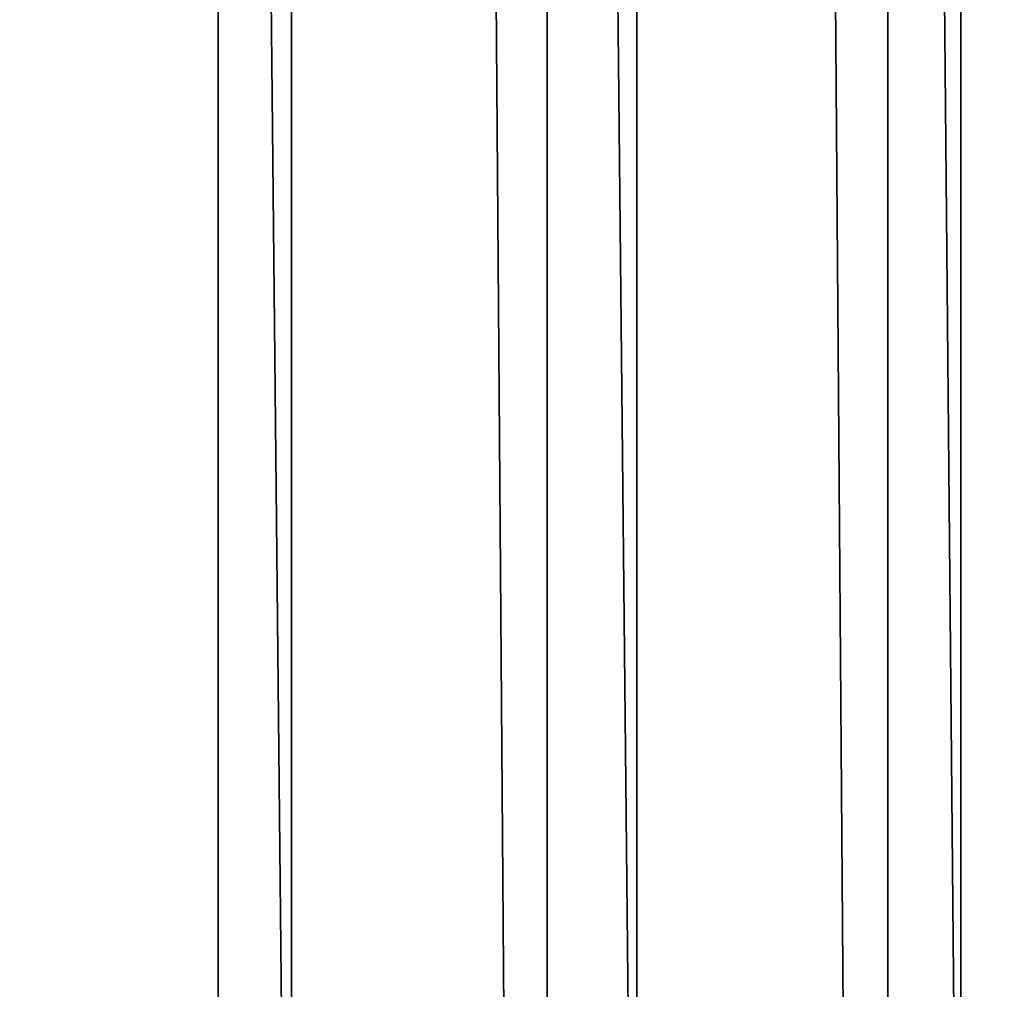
# Model space of a CAD drawing. Header units: metres. Extents: x -86 to 86, y -57 to 57.
# Tile 149 of 256: x 37.71 to 40.11, y -40 to -37.64. Entities that reach past the tile are written whole.
import ezdxf

# ---------------------------------------------------------------- set-up
doc = ezdxf.new("R2010")
doc.units = ezdxf.units.M
doc.layers.add('solid_125286', color=7, linetype='CONTINUOUS')

msp = doc.modelspace()

# ---------------------------------------------------------------- linework, layer by layer
at = {"layer": 'solid_125286'}
for points in [[(38.18959, 54.581974, -2), (37.237858, -54.868614, -2), (37.237957, 54.868595, -2)], [(38.18959, 54.581974, -2), (38.189449, -54.582031, -2), (37.237858, -54.868614, -2)], [(38.18959, 54.581974, -2), (38.990757, -54.3414, -2), (38.189449, -54.582031, -2)], [(38.994694, 54.340565, -2), (38.990757, -54.3414, -2), (38.18959, 54.581974, -2)], [(38.994694, 54.340565, -2), (39.821274, -54.237724, -2), (38.990757, -54.3414, -2)], [(39.82848, 54.237431, -2), (39.821274, -54.237724, -2), (38.994694, 54.340565, -2)], [(40.668133, 54.275387, -2), (40.65712, -54.273968, -2), (39.82848, 54.237431, -2)], [(39.82848, 54.237431, -2), (40.65712, -54.273968, -2), (39.821274, -54.237724, -2)], [(38.368114, -42.424034, 105), (38.368114, 42.424034, 105), (37.5, 42.5, 105)], [(38.368114, -42.424034, 105), (37.5, 42.5, 105), (37.5, -42.5, 105)], [(39.210239, -42.198383, 105), (39.210236, 42.198387, 105), (38.368114, 42.424034, 105)], [(39.210239, -42.198383, 105), (38.368114, 42.424034, 105), (38.368114, -42.424034, 105)], [(40.000019, -41.830116, 105), (40.000019, 41.830116, 105), (39.210236, 42.198387, 105)], [(40.000019, -41.830116, 105), (39.210236, 42.198387, 105), (39.210239, -42.198383, 105)], [(40.713818, -41.330288, 105), (40.713818, 41.330288, 105), (40.000019, 41.830116, 105)], [(40.713818, -41.330288, 105), (40.000019, 41.830116, 105), (40.000019, -41.830116, 105)]]:
    msp.add_3dface(points, dxfattribs=at)

doc.saveas('drawing.dxf')
